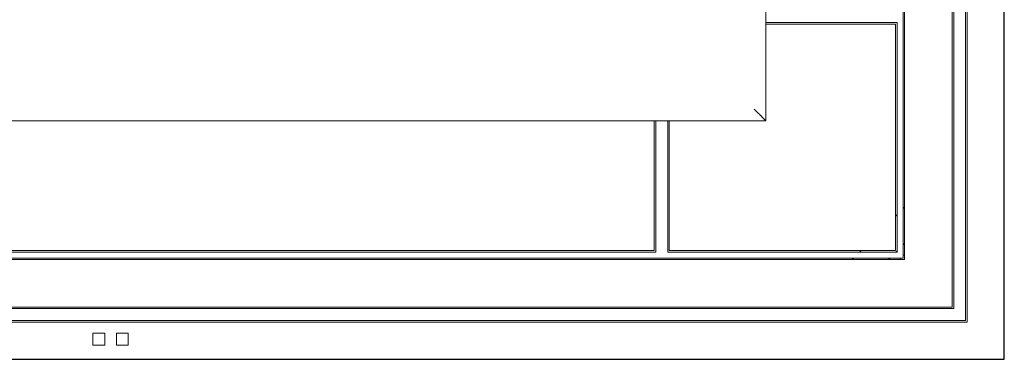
# Model space of a CAD drawing. Header units: millimetres. Extents: x -5941 to 19721, y -9230 to 6433.
# Tile 48 of 70: x 5866 to 5899, y -7453 to -7442. Entities that reach past the tile are written whole.
import ezdxf

# ---------------------------------------------------------------- set-up
doc = ezdxf.new("R2010")
doc.units = ezdxf.units.MM
doc.layers.add('A_SUFITY', color=6, linetype='Continuous')
doc.layers.add('GL-urzadzenia', color=6, linetype='Continuous', lineweight=20)

# ---------------------------------------------------------------- blocks, each defined once
blk = doc.blocks.new('RSen_55_ME_FB_indoor unit - vrv - cassette-wall-floor_daikin - fxza50a2veb - fully flat cassette - fully flat decoration panel_daikin_lxwxh 620x620x306 mm-5003518-bottom')
at = {"lineweight": 18}
for start, end in [(160.281, 179.9211), (90, 109.6344)]:
    blk.add_arc((266.5, -266.5), 1.5, start, end, dxfattribs=at)
blk = doc.blocks.new('RSen_55_ME_FB_SOg - fxza50a2veb - fully flat decoration panel - SH_daikin_tbq - standard-4997338-bottom')
at = {"lineweight": 18}
for p, q in [((287, -287), (287, 287)), ((287.5, -287.5), (287.5, 287.5)), ((282.5, 282.5), (282.5, -282.5)), ((283, 283), (283, -283)), ((266, -266), (266, 266)), ((266.5, 266.5), (266.5, -266.5)), ((220, -220), (220, 220)), ((220, 220), (220, -220)), ((220, -187), (222.14, -187)), ((222.14, -187.5), (220, -187.5)), ((222.14, -187), (264, -187)), ((263.5, -187.5), (222.14, -187.5)), ((263.5, -263.5), (263.5, -187.5)), ((263.5, -187.5), (263.5, -187.5)), ((264, -187), (264, -264)), ((-220, -220), (220, -220)), ((220, -220), (-220, -220)), ((182.5, -222.14), (182.5, -220)), ((183, -220), (183, -222.14)), ((187, -222.14), (187, -220)), ((187.5, -220), (187.5, -222.14)), ((182.5, -263.5), (182.5, -222.14)), ((183, -222.14), (183, -264)), ((187, -264), (187, -222.14)), ((187.5, -222.14), (187.5, -263.5)), ((266.5, -248.93), (266, -249.43)), ((264, -251.43), (263.5, -251.93)), ((183, -264), (-183, -264)), ((-182.5, -263.5), (182.5, -263.5)), ((264, -264), (187, -264)), ((187.5, -263.5), (263.5, -263.5)), ((251.93, -263.5), (251.43, -264)), ((263.63, -264), (264, -263.63)), ((266, -261.63), (266.5, -261.13)), ((266.5, -266.5), (-266.5, -266.5)), ((-266, -266), (266, -266)), ((249.43, -266), (248.93, -266.5)), ((261.28, -266.35), (261.63, -266)), ((283, -283), (-283, -283)), ((282.5, -282.5), (-282.5, -282.5)), ((-287.5, -287.5), (287.5, -287.5)), ((-287, -287), (287, -287)), ((-5.95, -291.23), (-1.95, -291.23)), ((-5.95, -295.23), (-5.95, -291.23)), ((-1.95, -291.23), (-1.95, -295.23)), ((1.95, -295.23), (1.95, -291.23)), ((1.95, -291.23), (5.95, -291.23)), ((5.95, -291.23), (5.95, -295.23)), ((-1.95, -295.23), (-5.95, -295.23)), ((5.95, -295.23), (1.95, -295.23))]:
    blk.add_line(p, q, dxfattribs=at)
for centre, radius, start, end in [((263.93, -269), 3.75, 135, 137.9328), ((300, -300), 10, 270, 360)]:
    blk.add_arc(centre, radius, start, end, dxfattribs=at)
blk.add_open_spline([(220, -220), (220, -220), (219.93, -219.93), (219.71, -219.71), (219.47, -219.47), (219.23, -219.23), (219.01, -219.01), (218.77, -218.77), (218.51, -218.51), (218.22, -218.22), (217.93, -217.93), (217.54, -217.54), (216.87, -216.87), (216.35, -216.36), (216, -216)], degree=3, knots=[-1, -1, -1, -1, -0.833333, -0.75, -0.666667, -0.583333, -0.541667, -0.5, -0.416667, -0.375, -0.333333, -0.25, -0.166667, 0, 0, 0, 0], dxfattribs=at)
blk = doc.blocks.new('2658cea6-5bf1-4a8d-8ecb-1a42f1d0a86a')
at = {"lineweight": 18}
for name in ['RSen_55_ME_FB_SOg - fxza50a2veb - fully flat decoration panel - SH_daikin_tbq - standard-4997338-bottom', 'RSen_55_ME_FB_indoor unit - vrv - cassette-wall-floor_daikin - fxza50a2veb - fully flat cassette - fully flat decoration panel_daikin_lxwxh 620x620x306 mm-5003518-bottom']:
    blk.add_blockref(name, (0, 0), dxfattribs=at)
blk = doc.blocks.new('116a95a6-ef70-443d-9a1b-21b416471860')
at = {"layer": 'GL-urzadzenia', "xscale": 0.1, "yscale": 0.1, "zscale": 0.1}
blk.add_blockref('2658cea6-5bf1-4a8d-8ecb-1a42f1d0a86a', (35.05, -31), dxfattribs=at)

msp = doc.modelspace()

# ---------------------------------------------------------------- linework, layer by layer
at = {"layer": 'A_SUFITY'}
msp.add_lwpolyline([(5839.032, -7453.085), (5899.032, -7453.085), (5899.032, -7393.085), (5839.032, -7393.085)], close=True, dxfattribs=at)

# ---------------------------------------------------------------- block references
at = {"layer": 'GL-urzadzenia'}
msp.add_blockref('116a95a6-ef70-443d-9a1b-21b416471860', (5833.982, -7392.085), dxfattribs=at)

doc.saveas('drawing.dxf')
